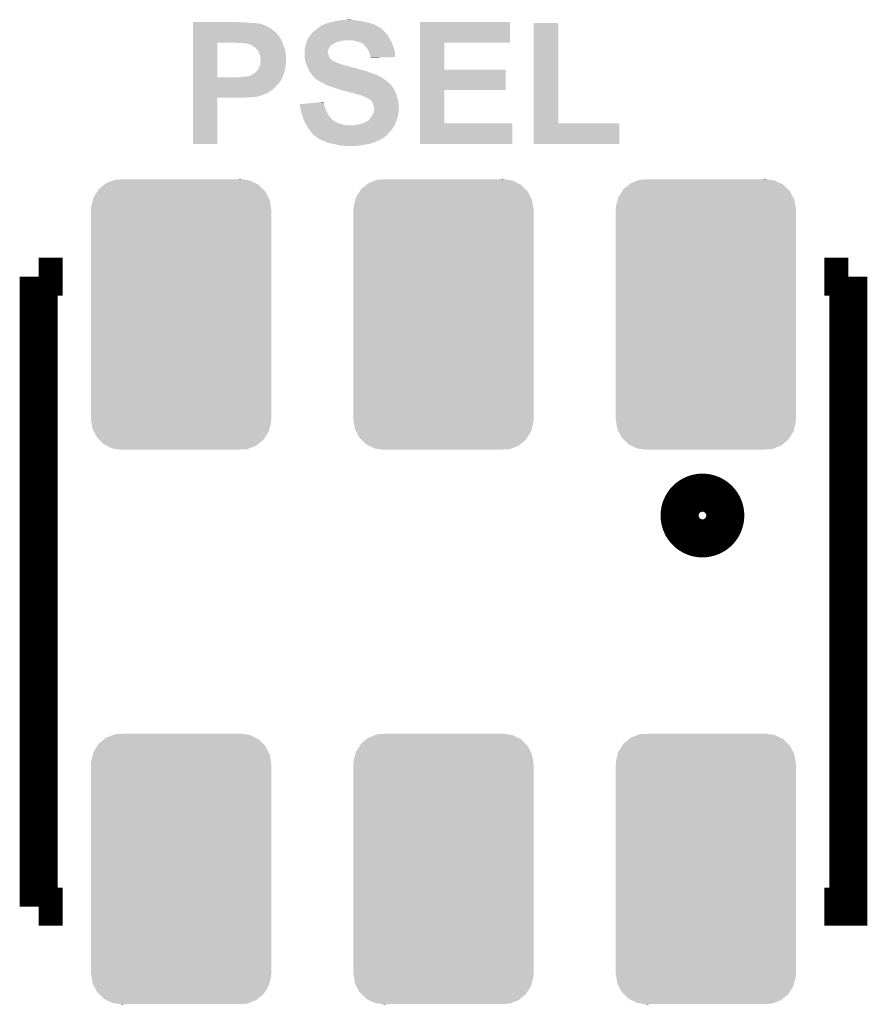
# Model space of a CAD drawing. Extents: x -1.4 to 24.2, y -3.9 to 53.4.
# Tile 14 of 56: x 5.4 to 11.1, y 14.1 to 20.7. Entities that reach past the tile are written whole.
import ezdxf

# ---------------------------------------------------------------- set-up
doc = ezdxf.new("R2010")
doc.units = 0
doc.layers.get('0').update_dxf_attribs({"linetype": 'CONTINUOUS'})
doc.layers.add('XSENSE_MTI-8_CLICK_V102_GTO', color=11, linetype='CONTINUOUS')
doc.layers.add('XSENSE_MTI-8_CLICK_V102_GTS', color=8, linetype='CONTINUOUS')

# ---------------------------------------------------------------- blocks, each defined once
blk = doc.blocks.new('CUSTOM_92')
for points in [[(-0.549206, 0.835752), (-0.512416, 0.865604), (0.546162, 0.835752), (0.515798, 0.865604)], [(-0.512416, 0.865604), (-0.49962, 0.875986), (0.515798, 0.865604), (0.49481, 0.875986)], [(-0.49962, 0.875986), (-0.45258, 0.893914), (0.49481, 0.875986), (0.458562, 0.893914)], [(-0.45258, 0.893914), (-0.439952, 0.898726), (0.458562, 0.893914), (0.424854, 0.898726)], [(-0.439952, 0.898726), (-0.376168, 0.9017), (0.424854, 0.898726), (0.404022, 0.9017)], [(0.376168, 0.9017), (0.395348, 0.902938), (0.404022, 0.9017), (0.395348, 0.902938)], [(-0.583748, 0.782048), (-0.5588, 0.820836), (0.581346, 0.782048), (0.561332, 0.820836)], [(-0.5588, 0.820836), (-0.549206, 0.835752), (0.561332, 0.820836), (0.546162, 0.835752)], [(-0.599794, 0.720242), (-0.588412, 0.76409), (0.597636, 0.720242), (0.590612, 0.76409)], [(-0.588412, 0.76409), (-0.583748, 0.782048), (0.590612, 0.76409), (0.581346, 0.782048)], [(-0.60198, -0.69977), (-0.60198, 0.69977), (0.60198, -0.69977), (0.60198, 0.69977)], [(-0.60071, 0.70104), (-0.599794, 0.720242), (0.60071, 0.70104), (0.597636, 0.720242)], [(-0.600706, 0.69977), (-0.60071, 0.70104), (0.600706, 0.69977), (0.60071, 0.70104)], [(-0.60071, -0.70104), (-0.600706, -0.69977), (0.60071, -0.70104), (0.600706, -0.69977)], [(-0.597634, -0.720238), (-0.60071, -0.70104), (0.599796, -0.720238), (0.60071, -0.70104)], [(-0.590612, -0.76409), (-0.597634, -0.720238), (0.58841, -0.76409), (0.599796, -0.720238)], [(-0.581348, -0.782044), (-0.590612, -0.76409), (0.58375, -0.782044), (0.58841, -0.76409)], [(-0.561334, -0.820836), (-0.581348, -0.782044), (0.558798, -0.820836), (0.58375, -0.782044)], [(-0.546164, -0.83575), (-0.561334, -0.820836), (0.549206, -0.83575), (0.558798, -0.820836)], [(-0.5158, -0.865604), (-0.546164, -0.83575), (0.512416, -0.865604), (0.549206, -0.83575)], [(-0.494812, -0.875986), (-0.5158, -0.865604), (0.499622, -0.875986), (0.512416, -0.865604)], [(-0.458566, -0.893916), (-0.494812, -0.875986), (0.452574, -0.893916), (0.499622, -0.875986)], [(-0.42487, -0.898726), (-0.458566, -0.893916), (0.439954, -0.898726), (0.452574, -0.893916)], [(-0.404038, -0.9017), (-0.42487, -0.898726), (0.376168, -0.9017), (0.439954, -0.898726)], [(-0.395352, -0.90294), (-0.404038, -0.9017), (-0.395352, -0.90294), (-0.376168, -0.9017)]]:
    blk.add_solid(points)

msp = doc.modelspace()

# ---------------------------------------------------------------- linework, layer by layer
at = {"layer": 'XSENSE_MTI-8_CLICK_V102_GTO', "const_width": 0.254}
for points in [[(5.5245, 14.79042), (5.5245, 18.99158)], [(5.5245, 18.99158), (5.68452, 18.99158)], [(10.76452, 18.99158), (10.92454, 18.99158)], [(10.76452, 14.79042), (10.92454, 14.79042), (10.92454, 18.99158)], [(5.5245, 14.79042), (5.68452, 14.79042)]]:
    msp.add_lwpolyline(points, dxfattribs=at)
at = {"layer": 'XSENSE_MTI-8_CLICK_V102_GTO', "const_width": 0.3048}
msp.add_lwpolyline([(9.82472, 17.399, 1), (10.07872, 17.399, 1)], format="xyb", close=True, dxfattribs=at)
at = {"layer": 'XSENSE_MTI-8_CLICK_V102_GTO'}
for points in [[(6.55322, 20.6883), (6.553222, 20.69084), (6.863082, 20.6883), (6.850382, 20.69084)], [(6.55322, 20.68576), (6.55322, 20.6883), (6.92658, 20.68576), (6.8961, 20.6883)], [(7.449822, 20.68322), (7.465062, 20.6883), (7.7343, 20.68322), (7.71398, 20.6883)], [(7.465062, 20.6883), (7.47776, 20.69084), (7.71398, 20.6883), (7.702126, 20.69084)], [(7.47776, 20.69084), (7.50062, 20.69592), (7.702126, 20.69084), (7.678418, 20.69592)], [(7.50062, 20.69592), (7.514588, 20.69846), (7.678418, 20.69592), (7.66064, 20.69846)], [(7.514588, 20.69846), (7.528558, 20.701), (7.66064, 20.69846), (7.645402, 20.701)], [(7.528558, 20.701), (7.55904, 20.70354), (7.645402, 20.701), (7.630162, 20.70354)], [(7.55904, 20.70354), (7.592058, 20.70608), (7.617462, 20.70354), (7.604762, 20.70608)], [(8.067058, 20.55368), (8.06706, 20.690818), (8.668998, 20.55368), (8.66902, 20.690818)], [(8.06706, 20.690818), (8.067062, 20.69084), (8.66902, 20.690818), (8.067062, 20.69084)], [(6.55322, 20.68322), (6.55322, 20.68576), (6.959598, 20.68322), (6.92658, 20.68576)], [(6.55322, 20.68068), (6.55322, 20.68322), (6.987542, 20.68068), (6.974842, 20.68322)], [(6.55322, 20.678136), (6.55322, 20.68068), (7.010402, 20.678136), (7.000242, 20.68068)], [(6.55322, 20.6756), (6.55322, 20.678136), (7.012946, 20.6756), (7.010402, 20.678136)], [(6.55322, 20.675594), (6.55322, 20.6756), (7.018026, 20.675594), (7.012946, 20.6756)], [(6.55322, 20.67306), (6.55322, 20.675594), (7.020564, 20.67306), (7.018026, 20.675594)], [(6.55322, 20.66798), (6.55322, 20.67306), (7.03326, 20.66798), (7.020564, 20.67306)], [(6.55322, 20.66036), (6.55322, 20.66798), (7.051042, 20.66036), (7.03326, 20.66798)], [(6.55322, 20.6502), (6.55322, 20.66036), (7.06882, 20.6502), (7.051042, 20.66036)], [(6.55322, 20.63496), (6.55322, 20.6502), (7.08914, 20.63496), (7.06882, 20.6502)], [(6.55322, 20.61972), (6.55322, 20.63496), (7.10692, 20.61972), (7.08914, 20.63496)], [(7.350758, 20.619718), (7.35584, 20.6248), (7.83844, 20.619718), (7.83336, 20.6248)], [(7.35584, 20.6248), (7.368024, 20.634954), (7.83336, 20.6248), (7.823206, 20.634954)], [(7.368024, 20.634954), (7.368032, 20.63496), (7.823206, 20.634954), (7.820682, 20.63496)], [(7.368032, 20.63496), (7.37107, 20.637492), (7.820682, 20.63496), (7.82066, 20.637492)], [(7.37107, 20.637492), (7.37108, 20.6375), (7.82066, 20.637492), (7.820652, 20.6375)], [(7.37108, 20.6375), (7.38886, 20.6502), (7.820652, 20.6375), (7.80542, 20.6502)], [(7.38886, 20.6502), (7.400712, 20.660358), (7.80542, 20.6502), (7.790182, 20.660358)], [(7.400712, 20.660358), (7.406642, 20.66544), (7.790182, 20.660358), (7.778326, 20.66544)], [(7.406642, 20.66544), (7.412988, 20.66798), (7.778326, 20.66544), (7.7724, 20.66798)], [(7.412988, 20.66798), (7.43204, 20.675604), (7.7724, 20.66798), (7.757152, 20.675604)], [(7.43204, 20.675604), (7.434586, 20.67814), (7.757152, 20.675604), (7.75208, 20.67814)], [(7.434586, 20.67814), (7.437124, 20.678142), (7.75208, 20.67814), (7.752074, 20.678142)], [(7.437124, 20.678142), (7.442202, 20.68068), (7.752074, 20.678142), (7.74319, 20.68068)], [(7.442202, 20.68068), (7.449822, 20.68322), (7.74319, 20.68068), (7.7343, 20.68322)], [(8.826502, 20.0152), (8.82652, 20.683198), (8.991622, 20.0152), (8.9916, 20.683198)], [(8.82652, 20.683198), (8.826522, 20.68322), (8.9916, 20.683198), (8.826522, 20.68322)], [(6.553218, 20.596854), (6.55322, 20.61972), (7.12724, 20.596854), (7.10692, 20.61972)], [(6.553218, 20.594314), (6.553218, 20.596854), (7.127246, 20.594314), (7.12724, 20.596854)], [(6.553218, 20.591776), (6.553218, 20.594314), (7.129782, 20.591776), (7.127246, 20.594314)], [(6.553218, 20.586698), (6.553218, 20.591776), (7.132322, 20.586698), (7.129782, 20.591776)], [(6.553218, 20.579078), (6.553218, 20.586698), (7.137402, 20.579078), (7.132322, 20.586698)], [(6.553218, 20.573994), (6.553218, 20.579078), (7.142482, 20.573994), (7.137402, 20.579078)], [(6.553218, 20.563836), (6.553218, 20.573994), (7.145022, 20.563836), (7.142482, 20.573994)], [(6.553218, 20.55622), (6.553218, 20.563836), (7.150102, 20.55622), (7.145022, 20.563836)], [(6.553218, 20.55368), (6.553218, 20.55622), (7.150864, 20.55368), (7.150102, 20.55622)], [(7.310122, 20.553682), (7.311072, 20.55622), (7.507396, 20.553682), (7.513318, 20.55622)], [(7.311072, 20.55622), (7.314882, 20.56638), (7.513318, 20.55622), (7.548878, 20.56638)], [(7.314882, 20.56638), (7.315836, 20.56892), (7.548878, 20.56638), (7.564118, 20.56892)], [(7.315836, 20.56892), (7.317742, 20.574002), (7.870952, 20.56892), (7.867902, 20.574002)], [(7.317742, 20.574002), (7.319326, 20.576538), (7.867902, 20.574002), (7.86638, 20.576538)], [(7.319326, 20.576538), (7.327262, 20.589238), (7.86638, 20.576538), (7.8613, 20.589238)], [(7.327262, 20.589238), (7.33044, 20.594324), (7.8613, 20.589238), (7.857232, 20.594324)], [(7.33044, 20.594324), (7.330446, 20.596866), (7.857232, 20.594324), (7.8552, 20.596866)], [(7.330446, 20.596866), (7.33552, 20.60194), (7.8552, 20.596866), (7.85114, 20.60194)], [(7.33552, 20.60194), (7.33806, 20.60448), (7.85114, 20.60194), (7.849448, 20.60448)], [(7.33806, 20.60448), (7.341446, 20.60956), (7.849448, 20.60448), (7.84606, 20.60956)], [(7.341446, 20.60956), (7.343142, 20.612102), (7.84606, 20.60956), (7.844154, 20.612102)], [(7.343142, 20.612102), (7.350758, 20.619718), (7.844154, 20.612102), (7.83844, 20.619718)], [(7.63524, 20.56384), (7.614918, 20.56892), (7.874, 20.56384), (7.870952, 20.56892)], [(7.65302, 20.55876), (7.63524, 20.56384), (7.87654, 20.55876), (7.874, 20.56384)], [(7.665718, 20.55622), (7.65302, 20.55876), (7.87781, 20.55622), (7.87654, 20.55876)], [(7.67842, 20.55114), (7.665718, 20.55622), (7.88035, 20.55114), (7.87781, 20.55622)], [(6.553212, 20.322562), (6.553218, 20.55368), (6.71576, 20.322562), (6.715782, 20.55368)], [(6.850382, 20.55114), (6.837682, 20.55368), (7.151626, 20.55114), (7.150864, 20.55368)], [(6.898642, 20.5486), (6.885942, 20.55114), (7.152388, 20.5486), (7.151626, 20.55114)], [(6.906264, 20.548598), (6.898642, 20.5486), (7.152388, 20.548598), (7.152388, 20.5486)], [(6.911342, 20.54606), (6.906264, 20.548598), (7.15315, 20.54606), (7.152388, 20.548598)], [(6.926582, 20.543518), (6.911342, 20.54606), (7.153912, 20.543518), (7.15315, 20.54606)], [(6.95198, 20.533356), (6.926582, 20.543518), (7.156958, 20.533356), (7.153912, 20.543518)], [(6.954518, 20.53082), (6.95198, 20.533356), (7.157718, 20.53082), (7.156958, 20.533356)], [(6.9596, 20.52574), (6.954518, 20.53082), (7.159752, 20.52574), (7.157718, 20.53082)], [(6.967222, 20.520658), (6.9596, 20.52574), (7.161784, 20.520658), (7.159752, 20.52574)], [(6.977382, 20.510498), (6.967222, 20.520658), (7.165848, 20.510498), (7.161784, 20.520658)], [(6.981446, 20.505418), (6.977382, 20.510498), (7.16788, 20.505418), (7.165848, 20.510498)], [(6.987542, 20.497798), (6.981446, 20.505418), (7.16915, 20.497798), (7.16788, 20.505418)], [(6.99262, 20.48764), (6.987542, 20.497798), (7.170844, 20.48764), (7.16915, 20.497798)], [(7.29742, 20.500342), (7.299112, 20.510498), (7.4549, 20.500342), (7.457438, 20.510498)], [(7.29742, 20.50034), (7.29742, 20.500342), (7.4549, 20.50034), (7.4549, 20.500342)], [(7.29742, 20.487638), (7.29742, 20.50034), (7.45236, 20.487638), (7.4549, 20.50034)], [(7.299112, 20.510498), (7.29996, 20.515582), (7.457438, 20.510498), (7.460828, 20.515582)], [(7.29996, 20.515582), (7.300684, 20.518116), (7.460828, 20.515582), (7.462518, 20.518116)], [(7.300684, 20.518116), (7.30286, 20.525736), (7.462518, 20.518116), (7.46506, 20.525736)], [(7.30286, 20.525736), (7.30504, 20.53336), (7.46506, 20.525736), (7.47268, 20.53336)], [(7.30504, 20.53336), (7.306308, 20.538434), (7.47268, 20.53336), (7.477754, 20.538434)], [(7.306308, 20.538434), (7.30631, 20.53844), (7.477754, 20.538434), (7.480296, 20.53844)], [(7.30631, 20.53844), (7.30885, 20.548598), (7.480296, 20.53844), (7.495538, 20.548598)], [(7.30885, 20.548598), (7.310122, 20.553682), (7.495538, 20.548598), (7.507396, 20.553682)], [(7.682234, 20.548598), (7.67842, 20.55114), (7.88162, 20.548598), (7.88035, 20.55114)], [(7.68604, 20.54606), (7.682234, 20.548598), (7.882468, 20.54606), (7.88162, 20.548598)], [(7.691114, 20.540986), (7.68604, 20.54606), (7.884158, 20.540986), (7.882468, 20.54606)], [(7.693652, 20.54098), (7.691114, 20.540986), (7.88416, 20.54098), (7.884158, 20.540986)], [(7.69975, 20.533362), (7.693652, 20.54098), (7.8867, 20.533362), (7.88416, 20.54098)], [(7.71398, 20.51558), (7.69975, 20.533362), (7.894322, 20.51558), (7.8867, 20.533362)], [(7.724138, 20.500344), (7.71398, 20.51558), (7.898674, 20.500344), (7.894322, 20.51558)], [(7.724988, 20.497798), (7.724138, 20.500344), (7.8994, 20.497798), (7.898674, 20.500344)], [(7.72922, 20.485098), (7.724988, 20.497798), (7.901216, 20.485098), (7.8994, 20.497798)], [(8.067052, 20.37334), (8.067058, 20.553658), (8.229622, 20.37334), (8.2296, 20.553658)], [(8.067058, 20.553658), (8.067058, 20.55368), (8.2296, 20.553658), (8.668998, 20.55368)], [(6.9977, 20.474938), (6.99262, 20.48764), (7.17296, 20.474938), (7.170844, 20.48764)], [(7.00278, 20.462236), (6.9977, 20.474938), (7.17296, 20.462236), (7.17296, 20.474938)], [(7.002782, 20.452078), (7.00278, 20.462236), (7.17296, 20.452078), (7.17296, 20.462236)], [(7.00278, 20.424138), (7.00532, 20.436838), (7.17296, 20.424138), (7.17296, 20.436838)], [(7.00278, 20.41398), (7.00278, 20.424138), (7.17296, 20.41398), (7.17296, 20.424138)], [(7.00532, 20.444456), (7.002782, 20.452078), (7.17296, 20.444456), (7.17296, 20.452078)], [(7.00532, 20.436838), (7.00532, 20.444456), (7.17296, 20.436838), (7.17296, 20.444456)], [(7.29742, 20.482556), (7.29742, 20.487638), (7.452362, 20.482556), (7.45236, 20.487638)], [(7.29742, 20.472398), (7.29742, 20.482556), (7.45744, 20.472398), (7.452362, 20.482556)], [(7.29742, 20.46478), (7.29742, 20.472398), (7.459978, 20.46478), (7.45744, 20.472398)], [(7.29742, 20.459702), (7.29742, 20.46478), (7.46125, 20.459702), (7.459978, 20.46478)], [(7.298148, 20.454616), (7.29742, 20.459702), (7.462522, 20.454616), (7.46125, 20.459702)], [(7.299236, 20.446998), (7.298148, 20.454616), (7.467602, 20.446998), (7.462522, 20.454616)], [(7.29996, 20.44192), (7.299236, 20.446998), (7.474366, 20.44192), (7.467602, 20.446998)], [(7.300386, 20.43937), (7.29996, 20.44192), (7.47776, 20.43937), (7.474366, 20.44192)], [(7.300808, 20.436834), (7.300386, 20.43937), (7.477774, 20.436834), (7.47776, 20.43937)], [(7.3025, 20.42668), (7.300808, 20.436834), (7.498082, 20.42668), (7.477774, 20.436834)], [(7.304194, 20.4216), (7.3025, 20.42668), (7.508242, 20.4216), (7.498082, 20.42668)], [(7.731252, 20.480018), (7.72922, 20.485098), (7.90194, 20.480018), (7.901216, 20.485098)], [(7.734298, 20.472402), (7.731252, 20.480018), (7.901932, 20.472402), (7.90194, 20.480018)], [(7.736842, 20.46224), (7.734298, 20.472402), (7.901922, 20.46224), (7.901932, 20.472402)], [(7.738534, 20.45716), (7.736842, 20.46224), (7.901918, 20.45716), (7.901922, 20.46224)], [(7.739378, 20.454622), (7.738534, 20.45716), (7.820358, 20.454622), (7.901918, 20.45716)], [(7.73938, 20.452102), (7.739378, 20.454622), (7.73938, 20.452102), (7.820358, 20.454622)], [(6.969764, 20.355562), (6.979918, 20.363178), (7.1628, 20.355562), (7.164704, 20.363178)], [(6.979918, 20.363178), (6.987538, 20.37334), (7.164704, 20.363178), (7.167244, 20.37334)], [(6.987538, 20.37334), (6.988808, 20.37588), (7.167244, 20.37334), (7.16788, 20.37588)], [(6.988808, 20.37588), (6.99262, 20.3835), (7.16788, 20.37588), (7.168832, 20.3835)], [(6.99262, 20.3835), (6.99516, 20.391118), (7.168832, 20.3835), (7.169784, 20.391118)], [(6.99516, 20.391118), (6.9977, 20.3962), (7.169784, 20.391118), (7.17042, 20.3962)], [(6.9977, 20.3962), (7.00024, 20.401278), (7.17042, 20.3962), (7.171144, 20.401278)], [(7.00024, 20.401278), (7.00278, 20.411438), (7.171144, 20.401278), (7.172596, 20.411438)], [(7.00278, 20.411438), (7.00278, 20.41398), (7.172596, 20.411438), (7.17296, 20.41398)], [(7.305042, 20.41906), (7.304194, 20.4216), (7.51586, 20.41906), (7.508242, 20.4216)], [(7.30758, 20.411442), (7.305042, 20.41906), (7.534906, 20.411442), (7.51586, 20.41906)], [(7.311046, 20.40382), (7.30758, 20.411442), (7.553962, 20.40382), (7.534906, 20.411442)], [(7.3122, 20.40128), (7.311046, 20.40382), (7.569202, 20.40128), (7.553962, 20.40382)], [(7.316818, 20.39112), (7.3122, 20.40128), (7.604758, 20.39112), (7.569202, 20.40128)], [(7.319126, 20.38604), (7.316818, 20.39112), (7.627622, 20.38604), (7.604758, 20.39112)], [(7.32028, 20.3835), (7.319126, 20.38604), (7.632704, 20.3835), (7.627622, 20.38604)], [(7.321552, 20.38096), (7.32028, 20.3835), (7.647938, 20.38096), (7.637782, 20.3835)], [(7.322822, 20.37842), (7.321552, 20.38096), (7.65556, 20.37842), (7.647938, 20.38096)], [(7.325362, 20.37334), (7.322822, 20.37842), (7.668262, 20.37334), (7.65556, 20.37842)], [(7.327902, 20.368258), (7.325362, 20.37334), (7.69366, 20.368258), (7.668262, 20.37334)], [(7.33298, 20.358102), (7.327902, 20.368258), (7.721596, 20.358102), (7.69366, 20.368258)], [(8.067048, 20.23618), (8.067052, 20.373318), (8.638518, 20.23618), (8.63854, 20.373318)], [(8.067052, 20.373318), (8.067052, 20.37334), (8.63854, 20.373318), (8.229622, 20.37334)], [(6.55321, 20.312376), (6.553212, 20.32254), (7.14502, 20.312376), (7.1501, 20.32254)], [(6.55321, 20.309836), (6.55321, 20.312376), (7.145018, 20.309836), (7.14502, 20.312376)], [(6.55321, 20.30476), (6.55321, 20.309836), (7.142478, 20.30476), (7.145018, 20.309836)], [(6.55321, 20.28444), (6.55321, 20.30476), (7.12724, 20.28444), (7.142478, 20.30476)], [(6.553212, 20.32254), (6.553212, 20.322562), (6.857998, 20.32254), (6.71576, 20.322562)], [(6.857998, 20.32254), (6.87832, 20.32508), (7.1501, 20.32254), (7.15137, 20.32508)], [(6.901178, 20.32508), (6.918956, 20.33016), (7.15137, 20.32508), (7.15391, 20.33016)], [(6.926576, 20.33016), (6.934196, 20.3327), (7.15391, 20.33016), (7.15518, 20.3327)], [(6.934196, 20.3327), (6.936734, 20.335234), (7.15518, 20.3327), (7.156024, 20.335234)], [(6.936734, 20.335234), (6.941814, 20.33524), (7.156024, 20.335234), (7.156026, 20.33524)], [(6.941814, 20.33524), (6.946898, 20.340316), (7.156026, 20.33524), (7.157718, 20.340316)], [(6.946898, 20.340316), (6.95452, 20.34286), (7.157718, 20.340316), (7.158566, 20.34286)], [(6.95452, 20.34286), (6.96214, 20.34794), (7.158566, 20.34286), (7.160258, 20.34794)], [(6.96214, 20.34794), (6.96976, 20.355558), (7.160258, 20.34794), (7.162798, 20.355558)], [(6.96976, 20.355558), (6.969764, 20.355562), (7.162798, 20.355558), (7.1628, 20.355562)], [(7.332982, 20.3581), (7.33298, 20.358102), (7.7216, 20.3581), (7.721596, 20.358102)], [(7.3406, 20.34794), (7.332982, 20.3581), (7.75208, 20.34794), (7.7216, 20.3581)], [(7.34568, 20.34032), (7.3406, 20.34794), (7.773036, 20.34032), (7.75208, 20.34794)], [(7.34822, 20.33778), (7.34568, 20.34032), (7.78002, 20.33778), (7.773036, 20.34032)], [(7.353298, 20.332702), (7.34822, 20.33778), (7.790176, 20.332702), (7.78002, 20.33778)], [(7.3533, 20.3327), (7.353298, 20.332702), (7.790178, 20.3327), (7.790176, 20.332702)], [(7.35838, 20.32508), (7.3533, 20.3327), (7.802884, 20.32508), (7.790178, 20.3327)], [(7.358386, 20.325076), (7.35838, 20.32508), (7.805426, 20.325076), (7.802884, 20.32508)], [(7.363462, 20.32), (7.358386, 20.325076), (7.81304, 20.32), (7.805426, 20.325076)], [(7.37108, 20.312382), (7.363462, 20.32), (7.823198, 20.312382), (7.81304, 20.32)], [(7.371086, 20.312378), (7.37108, 20.312382), (7.823202, 20.312378), (7.823198, 20.312382)], [(7.38124, 20.30476), (7.371086, 20.312378), (7.8359, 20.30476), (7.823202, 20.312378)], [(7.406642, 20.28952), (7.38124, 20.30476), (7.85419, 20.28952), (7.8359, 20.30476)], [(6.553208, 20.24634), (6.55321, 20.27174), (7.09168, 20.24634), (7.11708, 20.27174)], [(6.553208, 20.23364), (6.553208, 20.24634), (7.076434, 20.23364), (7.09168, 20.24634)], [(6.553208, 20.233634), (6.553208, 20.23364), (7.073894, 20.233634), (7.076434, 20.23364)], [(6.553208, 20.22856), (6.553208, 20.233634), (7.06882, 20.22856), (7.073894, 20.233634)], [(6.553208, 20.22348), (6.553208, 20.22856), (7.061198, 20.22348), (7.06882, 20.22856)], [(6.55321, 20.27174), (6.55321, 20.28444), (7.11708, 20.27174), (7.12724, 20.28444)], [(7.42188, 20.2819), (7.406642, 20.28952), (7.863334, 20.2819), (7.85419, 20.28952)], [(7.426538, 20.27936), (7.42188, 20.2819), (7.866382, 20.27936), (7.863334, 20.2819)], [(7.449818, 20.26666), (7.426538, 20.27936), (7.877268, 20.26666), (7.866382, 20.27936)], [(7.466324, 20.261582), (7.449818, 20.26666), (7.88162, 20.261582), (7.877268, 20.26666)], [(7.48284, 20.2565), (7.466324, 20.261582), (7.88525, 20.2565), (7.88162, 20.261582)], [(7.498082, 20.25142), (7.48284, 20.2565), (7.888878, 20.25142), (7.88525, 20.2565)], [(7.510778, 20.246342), (7.498082, 20.25142), (7.892504, 20.246342), (7.888878, 20.25142)], [(7.523478, 20.2438), (7.510778, 20.246342), (7.894318, 20.2438), (7.892504, 20.246342)], [(7.523488, 20.243796), (7.523478, 20.2438), (7.89432, 20.243796), (7.894318, 20.2438)], [(7.528572, 20.241254), (7.523488, 20.243796), (7.894324, 20.241254), (7.89432, 20.243796)], [(7.53364, 20.23872), (7.528572, 20.241254), (7.896014, 20.23872), (7.894324, 20.241254)], [(7.548878, 20.233642), (7.53364, 20.23872), (7.899398, 20.233642), (7.896014, 20.23872)], [(7.553958, 20.23364), (7.548878, 20.233642), (7.8994, 20.23364), (7.899398, 20.233642)], [(7.553966, 20.233638), (7.553958, 20.23364), (7.8994, 20.233638), (7.8994, 20.23364)], [(7.57428, 20.228558), (7.553966, 20.233638), (7.90194, 20.228558), (7.8994, 20.233638)], [(7.589518, 20.223482), (7.57428, 20.228558), (7.904478, 20.223482), (7.90194, 20.228558)], [(8.067042, 20.0152), (8.067048, 20.236158), (8.229622, 20.0152), (8.2296, 20.236158)], [(8.067048, 20.236158), (8.067048, 20.23618), (8.2296, 20.236158), (8.638518, 20.23618)], [(6.5532, 19.878062), (6.553208, 20.185358), (6.715738, 19.878062), (6.71576, 20.185358)], [(6.553208, 20.2184), (6.553208, 20.22348), (7.051042, 20.2184), (7.061198, 20.22348)], [(6.553208, 20.21078), (6.553208, 20.2184), (7.03834, 20.21078), (7.051042, 20.2184)], [(6.553208, 20.19554), (6.553208, 20.21078), (6.992616, 20.19554), (7.03834, 20.21078)], [(6.553208, 20.195534), (6.553208, 20.19554), (6.990074, 20.195534), (6.992616, 20.19554)], [(6.553208, 20.193), (6.553208, 20.195534), (6.987534, 20.193), (6.990074, 20.195534)], [(6.553208, 20.192998), (6.553208, 20.193), (6.974838, 20.192998), (6.987534, 20.193)], [(6.553208, 20.19046), (6.553208, 20.192998), (6.967216, 20.19046), (6.974838, 20.192998)], [(6.553208, 20.18792), (6.553208, 20.19046), (6.939278, 20.18792), (6.949438, 20.19046)], [(6.553208, 20.18538), (6.553208, 20.18792), (6.896098, 20.18538), (6.911338, 20.18792)], [(6.553208, 20.185358), (6.553208, 20.18538), (6.71576, 20.185358), (6.896098, 20.18538)], [(7.589542, 20.223478), (7.589518, 20.223482), (7.90448, 20.223478), (7.904478, 20.223482)], [(7.619998, 20.2184), (7.589542, 20.223478), (7.906174, 20.2184), (7.90448, 20.223478)], [(7.630158, 20.21332), (7.619998, 20.2184), (7.907866, 20.21332), (7.906174, 20.2184)], [(7.650474, 20.20824), (7.630158, 20.21332), (7.909558, 20.20824), (7.907866, 20.21332)], [(7.65048, 20.208238), (7.650474, 20.20824), (7.90956, 20.208238), (7.909558, 20.20824)], [(7.665718, 20.203162), (7.65048, 20.208238), (7.91083, 20.203162), (7.90956, 20.208238)], [(7.670798, 20.20316), (7.665718, 20.203162), (7.91083, 20.20316), (7.91083, 20.203162)], [(7.680954, 20.200622), (7.670798, 20.20316), (7.911464, 20.200622), (7.91083, 20.20316)], [(7.683494, 20.198086), (7.680954, 20.200622), (7.9121, 20.198086), (7.911464, 20.200622)], [(7.686036, 20.19808), (7.683494, 20.198086), (7.9121, 20.19808), (7.9121, 20.198086)], [(7.70128, 20.19046), (7.686036, 20.19808), (7.914008, 20.19046), (7.9121, 20.19808)], [(7.707636, 20.187918), (7.70128, 20.19046), (7.914642, 20.187918), (7.914008, 20.19046)], [(7.71398, 20.18538), (7.707636, 20.187918), (7.915594, 20.18538), (7.914642, 20.187918)], [(7.724136, 20.180302), (7.71398, 20.18538), (7.917498, 20.180302), (7.915594, 20.18538)], [(7.73176, 20.172682), (7.724136, 20.180302), (7.920356, 20.172682), (7.917498, 20.180302)], [(7.736836, 20.170142), (7.73176, 20.172682), (7.921308, 20.170142), (7.920356, 20.172682)], [(7.739382, 20.167598), (7.736836, 20.170142), (7.92226, 20.167598), (7.921308, 20.170142)], [(7.744458, 20.162522), (7.739382, 20.167598), (7.922768, 20.162522), (7.92226, 20.167598)], [(7.749538, 20.154902), (7.744458, 20.162522), (7.92353, 20.154902), (7.922768, 20.162522)], [(7.264422, 20.1422), (7.291078, 20.144738), (7.427808, 20.1422), (7.426962, 20.144738)], [(7.266952, 20.1295), (7.264422, 20.1422), (7.43204, 20.1295), (7.427808, 20.1422)], [(7.26948, 20.1168), (7.266952, 20.1295), (7.43567, 20.1168), (7.43204, 20.1295)], [(7.27061, 20.111718), (7.26948, 20.1168), (7.43712, 20.111718), (7.43567, 20.1168)], [(7.27456, 20.093942), (7.27061, 20.111718), (7.44474, 20.093942), (7.43712, 20.111718)], [(7.291078, 20.144738), (7.397748, 20.154894), (7.426962, 20.144738), (7.42696, 20.154894)], [(7.397748, 20.154894), (7.424426, 20.157434), (7.42696, 20.154894), (7.424426, 20.157434)], [(7.75462, 20.14474), (7.749538, 20.154902), (7.924546, 20.14474), (7.92353, 20.154902)], [(7.755468, 20.1422), (7.75462, 20.14474), (7.9248, 20.1422), (7.924546, 20.14474)], [(7.759698, 20.129502), (7.755468, 20.1422), (7.925956, 20.129502), (7.9248, 20.1422)], [(7.758428, 20.08886), (7.759698, 20.096476), (7.9248, 20.08886), (7.9248, 20.096476)], [(7.7597, 20.124424), (7.759698, 20.129502), (7.926418, 20.124424), (7.925956, 20.129502)], [(7.759698, 20.096476), (7.760544, 20.101556), (7.9248, 20.096476), (7.927338, 20.101556)], [(7.762238, 20.116802), (7.7597, 20.124424), (7.92711, 20.116802), (7.926418, 20.124424)], [(7.760544, 20.101556), (7.76224, 20.111722), (7.927338, 20.101556), (7.927338, 20.111722)], [(7.76224, 20.114262), (7.762238, 20.116802), (7.92734, 20.114262), (7.92711, 20.116802)], [(7.76224, 20.111722), (7.76224, 20.114262), (7.927338, 20.111722), (7.92734, 20.114262)], [(7.274562, 20.09394), (7.27456, 20.093942), (7.44474, 20.09394), (7.44474, 20.093942)], [(7.281334, 20.07362), (7.274562, 20.09394), (7.454902, 20.07362), (7.44474, 20.09394)], [(7.28218, 20.071078), (7.281334, 20.07362), (7.456718, 20.071078), (7.454902, 20.07362)], [(7.285992, 20.05584), (7.28218, 20.071078), (7.4676, 20.05584), (7.456718, 20.071078)], [(7.28726, 20.050762), (7.285992, 20.05584), (7.471956, 20.050762), (7.4676, 20.05584)], [(7.292704, 20.03806), (7.28726, 20.050762), (7.482848, 20.03806), (7.471956, 20.050762)], [(7.292706, 20.038054), (7.292704, 20.03806), (7.485386, 20.038054), (7.482848, 20.03806)], [(7.294882, 20.032978), (7.292706, 20.038054), (7.490464, 20.032978), (7.485386, 20.038054)], [(7.297058, 20.0279), (7.294882, 20.032978), (7.500618, 20.0279), (7.490464, 20.032978)], [(7.712712, 20.027902), (7.7216, 20.032982), (7.90956, 20.027902), (7.911252, 20.032982)], [(7.7216, 20.032982), (7.72922, 20.0406), (7.911252, 20.032982), (7.913792, 20.0406)], [(7.72922, 20.0406), (7.734302, 20.048222), (7.913792, 20.0406), (7.916332, 20.048222)], [(7.734302, 20.048222), (7.736842, 20.050762), (7.916332, 20.048222), (7.91718, 20.050762)], [(7.736842, 20.050762), (7.741922, 20.055842), (7.91718, 20.050762), (7.91845, 20.055842)], [(7.741922, 20.055842), (7.751062, 20.07108), (7.91845, 20.055842), (7.92226, 20.07108)], [(7.751062, 20.07108), (7.75716, 20.081242), (7.92226, 20.07108), (7.92371, 20.081242)], [(7.75716, 20.081242), (7.758428, 20.08886), (7.92371, 20.081242), (7.9248, 20.08886)], [(7.300324, 20.02028), (7.297058, 20.0279), (7.513322, 20.02028), (7.500618, 20.0279)], [(7.3025, 20.0152), (7.300324, 20.02028), (7.525176, 20.0152), (7.513322, 20.02028)], [(7.304194, 20.01266), (7.3025, 20.0152), (7.531102, 20.01266), (7.525176, 20.0152)], [(7.307582, 20.00758), (7.304194, 20.01266), (7.55142, 20.00758), (7.531102, 20.01266)], [(7.31097, 20.0025), (7.307582, 20.00758), (7.574282, 20.0025), (7.55142, 20.00758)], [(7.312662, 19.99996), (7.31097, 20.0025), (7.896576, 19.99996), (7.897988, 20.0025)], [(7.32333, 19.98218), (7.312662, 19.99996), (7.886698, 19.98218), (7.896576, 19.99996)], [(7.324852, 19.97964), (7.32333, 19.98218), (7.88416, 19.97964), (7.886698, 19.98218)], [(7.327898, 19.974562), (7.324852, 19.97964), (7.880774, 19.974562), (7.88416, 19.97964)], [(7.329808, 19.972018), (7.327898, 19.974562), (7.879078, 19.972018), (7.880774, 19.974562)], [(7.337428, 19.961858), (7.329808, 19.972018), (7.868918, 19.961858), (7.879078, 19.972018)], [(7.63016, 20.0025), (7.647942, 20.00504), (7.897988, 20.0025), (7.8994, 20.00504)], [(7.647942, 20.00504), (7.66572, 20.01012), (7.8994, 20.00504), (7.901656, 20.01012)], [(7.66572, 20.01012), (7.686042, 20.015202), (7.901656, 20.01012), (7.903916, 20.015202)], [(7.686042, 20.015202), (7.703822, 20.02282), (7.903916, 20.015202), (7.9073, 20.02282)], [(7.703822, 20.02282), (7.712712, 20.027902), (7.9073, 20.02282), (7.90956, 20.027902)], [(8.06704, 19.878062), (8.067042, 20.015178), (8.684238, 19.878062), (8.68426, 20.015178)], [(8.067042, 20.015178), (8.067042, 20.0152), (8.68426, 20.015178), (8.229622, 20.0152)], [(8.8265, 19.878062), (8.826502, 20.015178), (9.397978, 19.878062), (9.398, 20.015178)], [(8.826502, 20.015178), (8.826502, 20.0152), (9.398, 20.015178), (8.991622, 20.0152)], [(7.34314, 19.954242), (7.337428, 19.961858), (7.862824, 19.954242), (7.868918, 19.961858)], [(7.348222, 19.94916), (7.34314, 19.954242), (7.85876, 19.94916), (7.862824, 19.954242)], [(7.350758, 19.946622), (7.348222, 19.94916), (7.85622, 19.946622), (7.85876, 19.94916)], [(7.35584, 19.939), (7.350758, 19.946622), (7.848598, 19.939), (7.85622, 19.946622)], [(7.360914, 19.933926), (7.35584, 19.939), (7.843524, 19.933926), (7.848598, 19.939)], [(7.363454, 19.93392), (7.360914, 19.933926), (7.843518, 19.93392), (7.843524, 19.933926)], [(7.3787, 19.92122), (7.363454, 19.93392), (7.826586, 19.92122), (7.843518, 19.93392)], [(7.382258, 19.91868), (7.3787, 19.92122), (7.8232, 19.91868), (7.826586, 19.92122)], [(7.396478, 19.908522), (7.382258, 19.91868), (7.806944, 19.908522), (7.8232, 19.91868)], [(7.403256, 19.90598), (7.396478, 19.908522), (7.802878, 19.90598), (7.806944, 19.908522)], [(7.4168, 19.9009), (7.403256, 19.90598), (7.791704, 19.9009), (7.802878, 19.90598)], [(7.43458, 19.89328), (7.4168, 19.9009), (7.774944, 19.89328), (7.791704, 19.9009)], [(6.715738, 19.87804), (6.5532, 19.878062), (6.715738, 19.87804), (6.715738, 19.878062)], [(7.434586, 19.893278), (7.43458, 19.89328), (7.77494, 19.893278), (7.774944, 19.89328)], [(7.441356, 19.89074), (7.434586, 19.893278), (7.772394, 19.89074), (7.77494, 19.893278)], [(7.44136, 19.890738), (7.441356, 19.89074), (7.769858, 19.890738), (7.772394, 19.89074)], [(7.44813, 19.8882), (7.44136, 19.890738), (7.76224, 19.8882), (7.769858, 19.890738)], [(7.454898, 19.885662), (7.44813, 19.8882), (7.757164, 19.885662), (7.76224, 19.8882)], [(7.454914, 19.885658), (7.454898, 19.885662), (7.757158, 19.885658), (7.757164, 19.885662)], [(7.465064, 19.88312), (7.454914, 19.885658), (7.747002, 19.88312), (7.757158, 19.885658)], [(7.475214, 19.880582), (7.465064, 19.88312), (7.73938, 19.880582), (7.747002, 19.88312)], [(7.47522, 19.88058), (7.475214, 19.880582), (7.739372, 19.88058), (7.73938, 19.880582)], [(7.487922, 19.87804), (7.47522, 19.88058), (7.72922, 19.87804), (7.739372, 19.88058)], [(7.500622, 19.8755), (7.487922, 19.87804), (7.71398, 19.8755), (7.72922, 19.87804)], [(7.513322, 19.87296), (7.500622, 19.8755), (7.70128, 19.87296), (7.71398, 19.8755)], [(7.531098, 19.86788), (7.513322, 19.87296), (7.6708, 19.86788), (7.70128, 19.87296)], [(7.546338, 19.86534), (7.531098, 19.86788), (7.654288, 19.86534), (7.6708, 19.86788)], [(7.574278, 19.8628), (7.561578, 19.86534), (7.637778, 19.8628), (7.654288, 19.86534)], [(8.684238, 19.87804), (8.06704, 19.878062), (8.684238, 19.87804), (8.684238, 19.878062)], [(9.397978, 19.87804), (8.8265, 19.878062), (9.397978, 19.87804), (9.397978, 19.878062)]]:
    msp.add_solid(points, dxfattribs=at)

# ---------------------------------------------------------------- block references
at = {"layer": 'XSENSE_MTI-8_CLICK_V102_GTS'}
for p in [(6.47446, 18.74012), (8.22452, 18.74012), (9.97458, 18.74012), (6.47446, 15.04188), (8.22452, 15.04188), (9.97458, 15.04188)]:
    msp.add_blockref('CUSTOM_92', p, dxfattribs=at)

doc.saveas('drawing.dxf')
